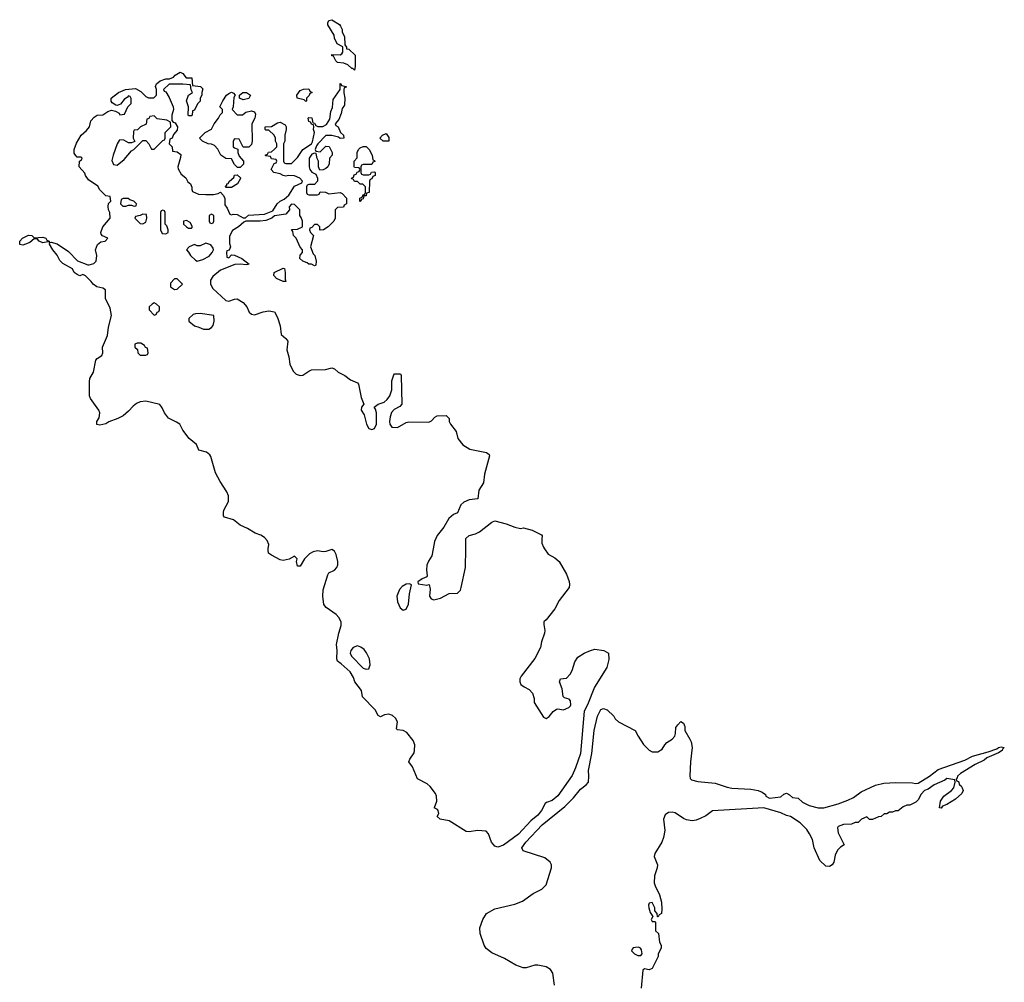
# Model space of a CAD drawing. Header units: inches. Extents: x 2608375 to 2737312, y 944064 to 1028306.
# Tile 55 of 69: x 2691429 to 2698311, y 996970 to 1003698. Entities that reach past the tile are written whole.
import ezdxf

# ---------------------------------------------------------------- set-up
doc = ezdxf.new("R2010")
doc.units = ezdxf.units.IN
doc.header["$MEASUREMENT"] = 0
doc.layers.add('C6090', color=7, linetype='Continuous')
doc.layers.add('C6999', color=7, linetype='Continuous')

msp = doc.modelspace()

# ---------------------------------------------------------------- linework, layer by layer
at = {"layer": 'C6090', "color": 5, "elevation": 20}
for points in [[(2693770, 1003346), (2693758, 1003358), (2693750, 1003358), (2693723.1, 1003383.1), (2693694.6, 1003394.6), (2693650, 1003398), (2693638, 1003410), (2693622, 1003442), (2693610, 1003446), (2693610, 1003454), (2693670, 1003452), (2693680.4, 1003459.6), (2693688, 1003470), (2693687.3, 1003507.3), (2693648.7, 1003528.7), (2693628.7, 1003568.7), (2693628, 1003590), (2693583.1, 1003663.1), (2693583.1, 1003676.9), (2693590, 1003692), (2693610, 1003698), (2693663.6, 1003663.6), (2693671.6, 1003651.6), (2693682, 1003630), (2693682, 1003610), (2693699.6, 1003579.6), (2693702, 1003522), (2693714, 1003506), (2693714, 1003494), (2693730, 1003492), (2693774, 1003450), (2693774, 1003370)], [(2692987.3, 1003032.7), (2693010, 1003052), (2693050, 1003062), (2693070, 1003054), (2693078, 1003038), (2693072, 1003010), (2693052, 1002970), (2693054, 1002850), (2693050, 1002826), (2693030, 1002808), (2692990, 1002806), (2692962, 1002862), (2692930, 1002866), (2692922, 1002850), (2692922, 1002810), (2692930, 1002802), (2692952.7, 1002792.7), (2692954, 1002770), (2692963.6, 1002743.6), (2692994, 1002710), (2692992.7, 1002687.3), (2692970, 1002666), (2692950, 1002666), (2692946, 1002670), (2692930, 1002686), (2692910, 1002726), (2692870, 1002729), (2692835.3, 1002750), (2692813.6, 1002793.6), (2692790, 1002818), (2692768.7, 1002828.7), (2692746, 1002830), (2692706, 1002850), (2692686, 1002870), (2692726, 1002910), (2692770, 1002934), (2692788, 1002970), (2692818, 1003010), (2692830, 1003034), (2692846, 1003050), (2692846, 1003070), (2692828, 1003090), (2692848.7, 1003130), (2692874, 1003170), (2692890, 1003182.8), (2692910, 1003190.4), (2692923.6, 1003183.6), (2692934, 1003170), (2692925.4, 1003154.6), (2692922, 1003090), (2692914, 1003070), (2692950, 1003034)], [(2692990, 1003138), (2692966, 1003150), (2692966, 1003170), (2692988, 1003190), (2693014, 1003190), (2693042, 1003170), (2693030, 1003148)], [(2693430, 1003126), (2693418, 1003138), (2693368.7, 1003148.7), (2693366, 1003170), (2693390, 1003202), (2693412.7, 1003212.7), (2693450, 1003214), (2693458, 1003198), (2693474, 1003190), (2693458, 1003182), (2693452.7, 1003167.3), (2693434, 1003150), (2693434, 1003130)], [(2692370, 1003026), (2692338, 1003022), (2692332.7, 1003007.3), (2692318, 1003002), (2692312.7, 1002967.3), (2692274, 1002950), (2692251.6, 1002928.4), (2692230, 1002926), (2692223.6, 1002916.4), (2692222, 1002870), (2692232.7, 1002847.3), (2692210, 1002838), (2692190, 1002838), (2692156.4, 1002856.4), (2692130, 1002858), (2692125.4, 1002854.6), (2692111.3, 1002830), (2692082, 1002750), (2692074, 1002714), (2692085.4, 1002685.4), (2692110, 1002682), (2692160.2, 1002719.8), (2692210, 1002782), (2692226, 1002790), (2692290, 1002854), (2692310, 1002854), (2692332, 1002830), (2692350, 1002794), (2692370, 1002794), (2692430, 1002854), (2692442, 1002858), (2692446, 1002870), (2692446, 1002910), (2692486, 1002950), (2692482, 1002982), (2692456.4, 1002996.4), (2692390, 1003006)], [(2693970, 1002848), (2693946, 1002870), (2693966, 1002890), (2693990, 1002902), (2694010, 1002874), (2694010, 1002848)], [(2693830, 1002614), (2693870, 1002614), (2693882, 1002618), (2693887.3, 1002632.7), (2693910, 1002634), (2693914, 1002630), (2693914, 1002610), (2693898, 1002602), (2693890, 1002586), (2693878, 1002582), (2693874, 1002570), (2693872, 1002490), (2693854, 1002486), (2693850, 1002468), (2693834, 1002466), (2693830, 1002446), (2693818, 1002442), (2693810, 1002426), (2693806, 1002430), (2693806, 1002450), (2693822, 1002458), (2693830, 1002474), (2693842, 1002478), (2693846, 1002490), (2693846, 1002530), (2693827.3, 1002547.3), (2693808.4, 1002548.4), (2693790, 1002566), (2693770, 1002566), (2693762, 1002582), (2693750, 1002586), (2693748.7, 1002591.3), (2693762, 1002598), (2693767.3, 1002612.7), (2693782, 1002618), (2693787.3, 1002632.7), (2693802, 1002638), (2693806, 1002650), (2693802, 1002662), (2693770, 1002666), (2693766, 1002670), (2693768, 1002710), (2693787.3, 1002732.7), (2693788, 1002770), (2693798, 1002790), (2693810, 1002802), (2693830, 1002811.3), (2693850, 1002812), (2693872, 1002790), (2693892, 1002750), (2693898, 1002718), (2693910, 1002714), (2693912, 1002708), (2693898, 1002702), (2693890, 1002686), (2693830, 1002686), (2693818, 1002682), (2693814, 1002670), (2693814, 1002630), (2693818, 1002618)], [(2692870, 1002526), (2692868, 1002530), (2692878, 1002542), (2692878, 1002550), (2692886, 1002554), (2692895.3, 1002570), (2692924.7, 1002595.3), (2692930, 1002612), (2692950, 1002614), (2692971.6, 1002591.6), (2692971.6, 1002588.4), (2692952, 1002550), (2692910, 1002526)], [(2692187.3, 1002447.3), (2692152.7, 1002447.3), (2692138, 1002442), (2692134, 1002410), (2692150, 1002394), (2692170, 1002394), (2692190, 1002402), (2692210, 1002402), (2692230, 1002394), (2692242, 1002398), (2692246, 1002410), (2692226, 1002430), (2692198, 1002438)], [(2692430, 1002366), (2692418, 1002362), (2692414, 1002350), (2692414, 1002230), (2692424.7, 1002204.7), (2692450, 1002202), (2692466, 1002210), (2692466, 1002230), (2692456.4, 1002256.4), (2692446, 1002270), (2692446, 1002350), (2692442, 1002362)], [(2692290, 1002338), (2692271.6, 1002328.4), (2692238, 1002322), (2692234, 1002310), (2692270, 1002274), (2692290, 1002272), (2692310, 1002282), (2692318, 1002310), (2692315.3, 1002335.3)], [(2692594.6, 1002294.6), (2692574, 1002290), (2692574, 1002270), (2692594, 1002250), (2692610, 1002242), (2692630, 1002242), (2692638, 1002250), (2692620.4, 1002280.4)], [(2692770, 1002338), (2692754, 1002330), (2692754, 1002290), (2692758, 1002278), (2692770, 1002274), (2692782, 1002278), (2692786, 1002290), (2692786, 1002330)], [(2691530, 1002174), (2691590, 1002178.8), (2691611.3, 1002170), (2691618, 1002158), (2691634, 1002150), (2691638, 1002142), (2691626, 1002146), (2691590, 1002139), (2691566, 1002150), (2691550, 1002166), (2691530, 1002166), (2691499.8, 1002140.2), (2691470, 1002128), (2691450, 1002122), (2691430, 1002126), (2691429, 1002150), (2691449.4, 1002170.6), (2691490.9, 1002190.9), (2691514, 1002190)], [(2692730, 1002135.3), (2692690, 1002118), (2692670, 1002118), (2692650, 1002126), (2692614, 1002110), (2692594, 1002090), (2692610, 1002074), (2692622, 1002050), (2692656.9, 1002016.9), (2692670, 1002011.3), (2692710, 1002021), (2692754.5, 1002045.5), (2692775.3, 1002070), (2692784, 1002090), (2692782, 1002102), (2692764, 1002124)], [(2693290, 1001868), (2693270, 1001869.2), (2693224, 1001890), (2693205.2, 1001910), (2693208, 1001930), (2693270, 1001962), (2693279.6, 1001959.6), (2693284.7, 1001930), (2693283.6, 1001883.6)], [(2692530, 1001886), (2692510, 1001886), (2692483.6, 1001856.4), (2692482, 1001830), (2692510, 1001812), (2692530, 1001814), (2692566, 1001850)], [(2692370, 1001718), (2692354, 1001710), (2692334, 1001690), (2692334, 1001670), (2692370, 1001634), (2692382, 1001638), (2692390, 1001654), (2692402, 1001658), (2692406, 1001670), (2692406, 1001690), (2692386, 1001710)], [(2692690, 1001644), (2692656.9, 1001643.1), (2692642, 1001638), (2692611.3, 1001610), (2692611.3, 1001590), (2692650, 1001557.3), (2692682, 1001550), (2692714, 1001534), (2692750, 1001534), (2692770, 1001546), (2692780.2, 1001559.8), (2692789, 1001590), (2692786, 1001630)], [(2692250, 1001438), (2692234, 1001430), (2692234, 1001410), (2692252.7, 1001392.7), (2692254, 1001370), (2692270, 1001354), (2692310, 1001354), (2692322, 1001358), (2692326, 1001370), (2692322, 1001402), (2692307.3, 1001407.3), (2692302, 1001422), (2692276.4, 1001436.4)]]:
    msp.add_lwpolyline(points, close=True, dxfattribs=at)
for points in [[(2693166.3, 1000000), (2693169.6, 1000030), (2693158.2, 1000058.2), (2693139.7, 1000079.8), (2693115.6, 1000095.6), (2693074, 1000110), (2693021.6, 1000141.6), (2692970, 1000165.6), (2692923.3, 1000203.3), (2692861.5, 1000221.5), (2692854, 1000230), (2692853.2, 1000253.2), (2692857, 1000270), (2692888.3, 1000330), (2692887.6, 1000370), (2692877.4, 1000397.4), (2692829.8, 1000470), (2692797.4, 1000530), (2692765.2, 1000645.2), (2692757.5, 1000657.5), (2692735.3, 1000675.3), (2692682, 1000690), (2692664, 1000730), (2692614, 1000770), (2692568.7, 1000830), (2692548, 1000870), (2692526, 1000886), (2692470, 1000913.2), (2692440.9, 1000950), (2692425.6, 1000985.6), (2692409.5, 1001009.5), (2692310, 1001032.7), (2692270, 1001026.6), (2692244.6, 1001015.4), (2692222.6, 1000997.4), (2692190, 1000960.9), (2692153.4, 1000930), (2692116, 1000910), (2692052.4, 1000887.6), (2692030, 1000874), (2691990, 1000864), (2691969, 1000869), (2691969, 1000890), (2691984.7, 1000915.3), (2691989.2, 1000950), (2691981.2, 1000970), (2691924.5, 1001050), (2691917, 1001070), (2691916, 1001170), (2691919.3, 1001190), (2691944.4, 1001235.6), (2691961.2, 1001318.8), (2691969.4, 1001330.6), (2692002, 1001350), (2692009, 1001370), (2692008.7, 1001410), (2692042, 1001490), (2692049, 1001550), (2692069.6, 1001630), (2692062.5, 1001682.5), (2692029.5, 1001750), (2692028, 1001810), (2692010, 1001822), (2691969, 1001830), (2691942, 1001850), (2691929.1, 1001869.1), (2691890, 1001908), (2691870, 1001918), (2691850, 1001908.7), (2691830, 1001918), (2691809, 1001930), (2691797.2, 1001957.2), (2691730, 1001994), (2691710, 1002015.3), (2691692, 1002052), (2691661.2, 1002090), (2691638, 1002130), (2691640.4, 1002139.6), (2691650, 1002142), (2691690, 1002130.7), (2691770, 1002078.8), (2691833.4, 1002013.4), (2691904.9, 1001984.9), (2691915.5, 1001984.5), (2691946.6, 1001993.4), (2691964, 1002010), (2691969.2, 1002050), (2691959.3, 1002090), (2691973.2, 1002126.8), (2691995.3, 1002144.7), (2692026, 1002150), (2692046, 1002170), (2692007.3, 1002187.3), (2691998, 1002198), (2691997.2, 1002210), (2692010, 1002250.5), (2692061.2, 1002310), (2692059.3, 1002350), (2692049.6, 1002370), (2692046.8, 1002393.2), (2692050, 1002414), (2692066, 1002430), (2692062, 1002462), (2692030, 1002468), (2691990, 1002508.7), (2691974.6, 1002534.6), (2691910, 1002578), (2691889.2, 1002610), (2691884.7, 1002624.7), (2691844, 1002670), (2691846, 1002710), (2691862, 1002718), (2691866, 1002730), (2691858, 1002738), (2691830, 1002738), (2691818, 1002750), (2691810, 1002766), (2691809.3, 1002790), (2691825.6, 1002834.4), (2691858, 1002890), (2691896.5, 1002923.5), (2691918, 1002950), (2691925.2, 1002990), (2691950, 1003017.3), (2691970, 1003030.8), (2692010, 1003032), (2692044, 1003056), (2692070, 1003064.7), (2692099.6, 1003059.6), (2692123.6, 1003043.6), (2692130, 1003034), (2692162, 1003038), (2692186, 1003090), (2692207.3, 1003112.7), (2692207.3, 1003147.3), (2692202, 1003162), (2692190, 1003166), (2692183.6, 1003156.4), (2692159.6, 1003140.4), (2692132.7, 1003107.3), (2692110, 1003098), (2692100.4, 1003100.4), (2692076.4, 1003116.4), (2692068.4, 1003128.4), (2692068.7, 1003148.7), (2692119, 1003190), (2692168, 1003210), (2692238, 1003218), (2692276.9, 1003196.9), (2692310, 1003162), (2692330, 1003152), (2692367.3, 1003152.7), (2692386, 1003170), (2692386, 1003210), (2692378, 1003230), (2692386, 1003250), (2692410, 1003271.3), (2692450, 1003284.7), (2692475.3, 1003284.7), (2692504, 1003296), (2692515.3, 1003310), (2692550, 1003331), (2692570, 1003322), (2692592.7, 1003292.7), (2692631.3, 1003291.3), (2692638, 1003238), (2692692, 1003232), (2692710, 1003214), (2692702, 1003190), (2692702, 1003170), (2692691.3, 1003150), (2692691, 1003129), (2692672, 1003110), (2692650, 1003066), (2692638, 1003062), (2692634, 1003030), (2692630, 1003026), (2692610, 1003026), (2692606, 1003030), (2692608, 1003090), (2692595.3, 1003130), (2692609.1, 1003170.9), (2692638, 1003190), (2692628.4, 1003208.4), (2692622, 1003242), (2692570, 1003248), (2692472.7, 1003247.3), (2692434, 1003210), (2692438, 1003198), (2692450, 1003194), (2692474.4, 1003154.4), (2692501, 1003090), (2692504.7, 1003070), (2692492, 1003030), (2692492.7, 1002992.7), (2692502, 1002982), (2692516.9, 1002976.9), (2692532, 1002950), (2692530, 1002926), (2692503.6, 1002896.4), (2692494, 1002870), (2692478, 1002862), (2692474, 1002830), (2692494, 1002810), (2692498, 1002778), (2692530, 1002774), (2692555.3, 1002755.3), (2692554, 1002734), (2692534.8, 1002670), (2692536, 1002656), (2692558, 1002618), (2692590, 1002592), (2692604.7, 1002564.7), (2692622, 1002550), (2692632, 1002528), (2692632, 1002512), (2692638, 1002498), (2692679.6, 1002479.6), (2692730, 1002476), (2692783.1, 1002476.9), (2692816.4, 1002483.6), (2692832, 1002492), (2692852, 1002472), (2692862, 1002450), (2692863.6, 1002403.6), (2692879.6, 1002379.6), (2692898, 1002338), (2692910, 1002334), (2692922, 1002338), (2692950, 1002336), (2692990, 1002312), (2693007.3, 1002312.7), (2693028.9, 1002331.1), (2693141.2, 1002338.8), (2693198, 1002362), (2693228.7, 1002410), (2693248.7, 1002430), (2693277.2, 1002442.8), (2693309.4, 1002470.6), (2693350, 1002534), (2693402, 1002558), (2693406, 1002570), (2693386, 1002590), (2693350, 1002606), (2693308, 1002608), (2693290, 1002604), (2693270.9, 1002609.1), (2693250, 1002621.2), (2693206, 1002630), (2693186, 1002650), (2693207.3, 1002692.7), (2693222, 1002698), (2693226, 1002710), (2693222, 1002722), (2693190, 1002726), (2693182, 1002742), (2693150, 1002746), (2693146, 1002750), (2693162, 1002758), (2693167.3, 1002772.7), (2693190, 1002774), (2693210, 1002794), (2693226, 1002810), (2693226, 1002830), (2693218, 1002850), (2693218, 1002870), (2693208, 1002890), (2693170, 1002926), (2693150, 1002926), (2693146, 1002930), (2693146, 1002950), (2693190, 1002952), (2693230, 1002978), (2693250, 1002982), (2693283.6, 1002963.6), (2693292, 1002950), (2693291.6, 1002931.6), (2693282, 1002890), (2693282, 1002850), (2693274, 1002830), (2693274, 1002710), (2693278, 1002698), (2693290, 1002694), (2693330, 1002694), (2693370, 1002734), (2693408.9, 1002791.1), (2693468, 1002830), (2693475.3, 1002844.7), (2693488.7, 1002910), (2693482, 1002930), (2693486, 1002950), (2693482, 1002962), (2693470, 1002966), (2693462, 1002982), (2693450, 1002986), (2693446, 1003010), (2693450, 1003014), (2693471.1, 1003011.1), (2693478, 1002978), (2693490, 1002974), (2693498, 1002958), (2693512, 1002952), (2693548.4, 1002951.6), (2693574.6, 1002965.4), (2693596.4, 1003003.6), (2693603.1, 1003056.9), (2693614.6, 1003085.4), (2693620.4, 1003139.6), (2693668, 1003210), (2693668.7, 1003251.3), (2693674, 1003250), (2693678, 1003238), (2693711.6, 1003231.6), (2693710, 1003226), (2693698, 1003222), (2693694, 1003210), (2693694, 1003186), (2693702, 1003150), (2693699.6, 1003100.4), (2693683.6, 1003076.4), (2693676.9, 1003043.1), (2693659.6, 1003000.4), (2693634, 1002970), (2693638, 1002958), (2693654, 1002950), (2693672, 1002910), (2693692, 1002890), (2693694, 1002870), (2693670, 1002868), (2693656.4, 1002876.4), (2693610, 1002888.7), (2693570, 1002888), (2693512, 1002830), (2693503.6, 1002816.4), (2693494, 1002790), (2693498, 1002778), (2693530, 1002774), (2693570, 1002814), (2693591.1, 1002811.1), (2693612, 1002770), (2693612, 1002750), (2693594, 1002730), (2693592, 1002690), (2693582, 1002670), (2693570, 1002658), (2693550, 1002648), (2693527.3, 1002647.3), (2693518, 1002670), (2693518, 1002710), (2693508.4, 1002728.4), (2693502, 1002762), (2693490, 1002766), (2693470, 1002758), (2693452, 1002730), (2693451.3, 1002670), (2693458, 1002650), (2693470, 1002632), (2693498, 1002618), (2693511.3, 1002591.3), (2693511.3, 1002570), (2693490, 1002546), (2693450, 1002546), (2693438, 1002542), (2693434, 1002530), (2693434, 1002490), (2693438, 1002478), (2693450, 1002474), (2693510, 1002474), (2693522, 1002478), (2693530, 1002494), (2693567.3, 1002492.7), (2693590, 1002482), (2693670, 1002491.3), (2693683.6, 1002483.6), (2693714, 1002450), (2693714, 1002410), (2693698, 1002402), (2693692.7, 1002387.3), (2693650, 1002386), (2693634, 1002370), (2693634, 1002310), (2693624.7, 1002290), (2693584.7, 1002250), (2693552, 1002230), (2693530, 1002228), (2693526, 1002230), (2693526, 1002250), (2693510, 1002266), (2693490, 1002266), (2693470, 1002246), (2693458, 1002242), (2693454, 1002230), (2693462, 1002210), (2693482, 1002190), (2693462, 1002110), (2693481, 1002061), (2693491.1, 1002048.9), (2693502, 1002010), (2693498, 1001982), (2693490, 1001978), (2693468.7, 1001988.7), (2693450, 1001989), (2693439, 1001999), (2693408, 1002010), (2693388, 1002030), (2693388.4, 1002051.6), (2693406, 1002070), (2693406, 1002090), (2693388.4, 1002108.4), (2693362, 1002170), (2693344, 1002190), (2693338, 1002218), (2693328, 1002232), (2693370, 1002234), (2693406, 1002250), (2693406, 1002290), (2693396.4, 1002316.4), (2693386, 1002330), (2693386, 1002370), (2693350, 1002406), (2693330, 1002408), (2693312, 1002390), (2693314, 1002370), (2693290, 1002338), (2693210, 1002328), (2693192, 1002310), (2693150, 1002294), (2693110, 1002289.5), (2693010, 1002289), (2692996, 1002284), (2692958, 1002250), (2692915.5, 1002224.5), (2692894.9, 1002185.1), (2692894.4, 1002134.4), (2692902, 1002110), (2692892.7, 1002087.3), (2692878, 1002082), (2692874, 1002070), (2692878, 1002038), (2692890, 1002034), (2692910, 1002054), (2692930, 1002052), (2692982, 1002030), (2693034, 1001990), (2693014.4, 1001985.6), (2692970, 1001989.4), (2692933.2, 1001986.8), (2692833, 1001947), (2692778, 1001902), (2692763.6, 1001876.4), (2692762, 1001850), (2692778.8, 1001818.8), (2692870, 1001736), (2692890, 1001730.8), (2692930, 1001744.7), (2692950, 1001746), (2692990, 1001720.7), (2693017.3, 1001690), (2693032.8, 1001652.8), (2693050, 1001638.8), (2693070, 1001636.3), (2693130, 1001657), (2693170, 1001663.8), (2693210, 1001656.3), (2693230, 1001616), (2693250, 1001558), (2693257.5, 1001497.5), (2693290.4, 1001470), (2693302.4, 1001450), (2693296.5, 1001390), (2693310, 1001342), (2693318, 1001290), (2693340.7, 1001240.7), (2693360.5, 1001220.5), (2693390, 1001210.3), (2693407.2, 1001212.8), (2693450, 1001242.4), (2693469.8, 1001250.2), (2693567.2, 1001252.8), (2693610, 1001264), (2693630, 1001258), (2693655.4, 1001235.4), (2693702, 1001210), (2693741.4, 1001181.4), (2693790, 1001161), (2693796.3, 1001150), (2693816.3, 1001056.3), (2693834, 1001010), (2693818, 1000990), (2693816, 1000970), (2693836.7, 1000936.7), (2693852, 1000870), (2693870, 1000840.5), (2693890, 1000834.9), (2693910, 1000840.7), (2693924.2, 1000870), (2693922, 1000950), (2693915.5, 1000975.5), (2693906, 1000990), (2693935.3, 1001010), (2693975.8, 1001024.2), (2693997.7, 1001042.3), (2694016.2, 1001070), (2694029.6, 1001110), (2694030, 1001174), (2694044.7, 1001215.3), (2694050, 1001222), (2694090, 1001222), (2694096, 1001210), (2694099.1, 1001010), (2694085.8, 1000994.2), (2694046.6, 1000973.4), (2694028.5, 1000951.5), (2694018, 1000922), (2694014.4, 1000890), (2694016.3, 1000870), (2694030, 1000850.8), (2694070, 1000848), (2694130, 1000883.1), (2694150, 1000888.4), (2694290, 1000884.9), (2694306.6, 1000893.4), (2694330, 1000921), (2694348, 1000930), (2694410.5, 1000930.5), (2694430.8, 1000910.8), (2694431.3, 1000890), (2694441, 1000870), (2694479.8, 1000819.8), (2694491, 1000770), (2694525.5, 1000725.5), (2694575.6, 1000695.6), (2694692, 1000672), (2694710, 1000658), (2694714, 1000650), (2694678, 1000522), (2694670, 1000462), (2694639.3, 1000410), (2694631, 1000350), (2694570, 1000343), (2694533.6, 1000326.4), (2694513.5, 1000306.5), (2694490, 1000252.3), (2694460.7, 1000239.3), (2694429, 1000211), (2694394, 1000150), (2694347.8, 1000092.2), (2694328.2, 1000050), (2694319.5, 1000000)], [(2694547.5, 1000000), (2694548.6, 1000071.4), (2694570, 1000093.4), (2694615.4, 1000104.6), (2694642.3, 1000117.7), (2694730, 1000186.8), (2694750, 1000194.8), (2694830, 1000174.9), (2694890, 1000150.7), (2694930, 1000142.8), (2694950, 1000146), (2695011.1, 1000131.1), (2695076.9, 1000096.9), (2695082, 1000090), (2695078, 1000070), (2695079.6, 1000039.6), (2695090.8, 1000010.8), (2695097.9, 1000000)]]:
    msp.add_lwpolyline(points, dxfattribs=at)
at = {"layer": 'C6999', "color": 5, "elevation": 20}
for points in [[(2695097.9, 1000000), (2695122.5, 999962.5), (2695170, 999936.4), (2695199.1, 999910), (2695250, 999822.8), (2695270, 999771.3), (2695272.7, 999750), (2695270.6, 999730), (2695200.6, 999639.4), (2695170, 999581.3), (2695110, 999504.5), (2695093.4, 999490), (2695092.4, 999470), (2695100.3, 999430), (2695097.6, 999410), (2695076.5, 999350), (2695070.2, 999309.8), (2695030, 999234), (2694934, 999110), (2694923.8, 999090), (2694923.8, 999070), (2694932.5, 999052.5), (2694954.4, 999034.4), (2694990, 999015.5), (2695013, 998990), (2695025.4, 998954.6), (2695026, 998926), (2695090, 998822.8), (2695110, 998814.8), (2695130, 998827.3), (2695158, 998862), (2695180.4, 998879.6), (2695190, 998882), (2695230, 998874.8), (2695268, 998890), (2695278, 998902), (2695282, 998910), (2695278, 998938), (2695270, 998948), (2695238, 998958), (2695228.7, 998968.7), (2695220.2, 999020.2), (2695202, 999070), (2695209.4, 999090.6), (2695250, 999094.8), (2695276.9, 999123.1), (2695291.4, 999148.6), (2695309.7, 999210), (2695330, 999241.6), (2695374, 999270), (2695419, 999290), (2695450, 999298), (2695511.3, 999290), (2695544.7, 999270), (2695546.4, 999226.4), (2695532, 999170), (2695446.1, 999033.9), (2695397.4, 998910), (2695374.7, 998865.3), (2695348.8, 998570), (2695314.7, 998470), (2695290, 998416.2), (2695190, 998273.6), (2695150, 998241.3), (2695112.2, 998227.8), (2695101.1, 998218.9), (2695075.3, 998170), (2695050, 998138.7), (2695001.6, 998098.4), (2694914.5, 998005.5), (2694810, 997929.6), (2694770, 997915.1), (2694750, 997920.9), (2694727.3, 997950), (2694707, 998007), (2694690, 998025.2), (2694630, 998031.8), (2694570, 998022), (2694550, 998024.5), (2694430, 998099.5), (2694368, 998110), (2694348, 998130), (2694358, 998150), (2694354, 998170), (2694350, 998178), (2694326, 998190), (2694328.9, 998191.1), (2694344.1, 998235.9), (2694343.6, 998270), (2694335.6, 998290), (2694298.5, 998338.5), (2694276.2, 998356.2), (2694210, 998392.7), (2694175.4, 998475.4), (2694149.3, 998510), (2694156, 998530), (2694185.4, 998574.6), (2694189.7, 998590.2), (2694191.5, 998630), (2694179, 998659), (2694135.8, 998715.8), (2694110, 998729.7), (2694070, 998735.3), (2694062.7, 998742.7), (2694069.6, 998790), (2694056.8, 998816.8), (2694035.8, 998835.8), (2694010, 998844.7), (2693979.9, 998840.1), (2693950, 998826.6), (2693935.1, 998835.1), (2693913.9, 998873.9), (2693826.2, 998966.2), (2693818, 999010), (2693772.7, 999070), (2693761.2, 999101.2), (2693739.1, 999139.1), (2693676.9, 999196.9), (2693650, 999215.3), (2693645.1, 999230), (2693647.1, 999290), (2693643, 999330), (2693659.7, 999410), (2693676.9, 999463.1), (2693675.1, 999490), (2693660.3, 999520.3), (2693641.7, 999541.7), (2693572, 999590), (2693555.1, 999610), (2693548.5, 999670), (2693550, 999712), (2693583, 999817), (2693590, 999831.3), (2693630, 999850.8), (2693646, 999870), (2693652.1, 999887.9), (2693652.3, 999910), (2693640.7, 999960.7), (2693630, 999984), (2693610, 999995.1), (2693570, 999981.2), (2693550, 999979.3), (2693510, 999985.6), (2693480.3, 999979.7), (2693455.6, 999964.4), (2693420.7, 999930), (2693390, 999879), (2693370, 999878), (2693364, 999910), (2693368, 999930), (2693350, 999948), (2693313.2, 999926.8), (2693270, 999918), (2693250, 999922.7), (2693190, 999956), (2693169.2, 999970), (2693165.2, 999990), (2693166.3, 1000000)], [(2694319.5, 1000000), (2694310.9, 999950.9), (2694286.9, 999913.1), (2694275.1, 999884.9), (2694272.4, 999852.4), (2694278, 999810), (2694275.3, 999804.7), (2694242, 999790), (2694212, 999770), (2694214, 999754), (2694274.6, 999745.4), (2694291, 999751), (2694297.3, 999717.3), (2694294, 999670), (2694304.7, 999650), (2694323.8, 999643.8), (2694370, 999655.5), (2694430, 999687.3), (2694490, 999690.8), (2694509.2, 999710), (2694516, 999730), (2694545.4, 999870), (2694547.5, 1000000)], [(2695167.6, 996950), (2695154.7, 997034.7), (2695139.7, 997059.7), (2695110, 997078), (2695050, 997088.9), (2695030, 997088.9), (2694970, 997071), (2694949.2, 997070), (2694897, 997090), (2694816.6, 997136.6), (2694730, 997176), (2694690, 997206.2), (2694674.5, 997230), (2694648.1, 997310), (2694645.7, 997350), (2694666.2, 997410), (2694691.8, 997450), (2694750, 997484.2), (2694890, 997516.1), (2694943.9, 997536.1), (2695018.4, 997590), (2695078, 997622), (2695108.2, 997651.8), (2695147.4, 997770), (2695147.2, 997790), (2695138, 997810), (2695099.8, 997839.8), (2694948.7, 997888.7), (2694938.4, 997910), (2694966.6, 997950), (2695081.1, 998070), (2695240.5, 998199.5), (2695301.2, 998258.8), (2695350, 998320.3), (2695389.6, 998350), (2695404.2, 998370), (2695408.3, 998410), (2695404.4, 998450), (2695427.4, 998570), (2695443.9, 998730), (2695468.2, 998830), (2695490, 998876), (2695510, 998884.7), (2695535.3, 998875.3), (2695582, 998830), (2695591.6, 998811.6), (2695614, 998790), (2695731.1, 998731.1), (2695751.1, 998691.1), (2695790, 998632), (2695830, 998592), (2695850, 998582), (2695890, 998582), (2695920.4, 998599.6), (2695938, 998630), (2695953.6, 998646.4), (2695988.7, 998670), (2696008.7, 998690), (2696014, 998710), (2696015.3, 998750), (2696028.7, 998770), (2696050, 998792), (2696070, 998782), (2696078, 998758), (2696077.3, 998730), (2696113.7, 998670), (2696122, 998650), (2696128.7, 998610), (2696117, 998510), (2696114, 998414), (2696115.3, 998395.3), (2696124.9, 998384.9), (2696170, 998374), (2696290, 998360.7), (2696373.7, 998333.7), (2696407.5, 998327.5), (2696539.8, 998319.8), (2696590.9, 998310.9), (2696619.8, 998299.8), (2696642, 998282), (2696644.7, 998270), (2696670, 998258), (2696750, 998266), (2696770, 998286), (2696790, 998291.3), (2696810, 998281), (2696830, 998261), (2696870, 998256), (2696901, 998230), (2696946.4, 998206.4), (2697010, 998188.4), (2697050.6, 998190.6), (2697150, 998217.6), (2697217.7, 998242.3), (2697257.5, 998262.5), (2697310, 998300.5), (2697410, 998347.7), (2697470, 998360.7), (2697552.5, 998367.5), (2697670, 998364), (2697690, 998359.1), (2697710, 998362.8), (2697789.5, 998410.5), (2697850, 998458), (2698036.5, 998523.5), (2698090, 998551), (2698198.6, 998581.4), (2698258, 998602), (2698270, 998610.8), (2698290, 998614.8), (2698311.3, 998611.3), (2698299.6, 998600.4), (2698296, 998590), (2698270, 998574), (2698190, 998539), (2698170, 998522.7), (2698107.3, 998492.7), (2698004.7, 998430), (2697984.7, 998410), (2697982, 998398), (2697974, 998390), (2697978, 998378), (2697990, 998374), (2697998, 998350), (2698010, 998342.8), (2698017.1, 998330), (2698023.1, 998310), (2698014.9, 998290), (2697970, 998251.1), (2697910, 998213.3), (2697879.8, 998200.2), (2697870, 998187.6), (2697858, 998190), (2697864.8, 998235.2), (2697889.6, 998270.4), (2697941.2, 998310), (2697958, 998330), (2697968.4, 998368.4), (2697966, 998386), (2697910, 998394), (2697896.3, 998383.7), (2697822, 998350), (2697779.8, 998320.2), (2697754, 998310), (2697730, 998286), (2697710, 998246), (2697694, 998230), (2697650, 998208), (2697630, 998208), (2697603.6, 998196.4), (2697570, 998168.7), (2697551.6, 998168.4), (2697530, 998158), (2697510, 998158), (2697490, 998148), (2697472.7, 998147.3), (2697450, 998128), (2697432.7, 998127.3), (2697390, 998108), (2697368.4, 998108.4), (2697350, 998126), (2697314, 998110), (2697290, 998086), (2697270, 998086), (2697243.6, 998076.4), (2697186.4, 998073.6), (2697150, 998058), (2697144.7, 998050), (2697150, 998014), (2697192, 997930), (2697165.4, 997914.6), (2697146.4, 997893.6), (2697130, 997858), (2697120.3, 997810), (2697108.2, 997790), (2697090, 997778.3), (2697062.7, 997782.7), (2697021.4, 997821.4), (2696982.9, 997910), (2696970, 997968), (2696950, 998008), (2696930, 998038), (2696884.7, 998084.7), (2696818, 998130), (2696790, 998135.1), (2696750, 998154.5), (2696630, 998189.7), (2696271.3, 998168.7), (2696225.4, 998134.6), (2696185.2, 998114.8), (2696156.4, 998103.6), (2696130, 998099.5), (2696090, 998105.1), (2696070, 998114), (2696010, 998154), (2695990, 998159.7), (2695963.6, 998156.4), (2695940.2, 998139.8), (2695928.8, 998111.2), (2695938, 998030), (2695930, 997982), (2695917.1, 997950), (2695867.7, 997870), (2695863, 997850), (2695888.2, 997790), (2695885.5, 997770), (2695865.1, 997714.9), (2695864.9, 997664.9), (2695870, 997644.7), (2695902, 997582), (2695916, 997530), (2695918, 997482), (2695914, 997450), (2695898, 997442), (2695892.7, 997427.3), (2695887.3, 997427.3), (2695886, 997450), (2695868.4, 997468.4), (2695869, 997490), (2695850, 997528.7), (2695830, 997522), (2695824.9, 997510), (2695825.5, 997490), (2695836.9, 997456.9), (2695854, 997430), (2695842, 997410), (2695850, 997394), (2695870, 997394), (2695874, 997390), (2695874, 997330), (2695894, 997310), (2695902, 997250), (2695912, 997230), (2695912, 997210), (2695892.7, 997167.3), (2695892, 997150), (2695850, 997066), (2695830, 997058), (2695796.9, 997063.1), (2695784.5, 997055.5), (2695772.4, 996930)]]:
    msp.add_lwpolyline(points, dxfattribs=at)
for points in [[(2694154, 999754), (2694130, 999753.2), (2694103.1, 999736.9), (2694084.8, 999715.2), (2694066, 999670), (2694070.4, 999630.4), (2694088.2, 999588.2), (2694110, 999571), (2694130, 999578), (2694147, 999613), (2694154.2, 999685.8), (2694167.3, 999747.3)], [(2693790, 999320.7), (2693758.8, 999310), (2693743, 999290), (2693739.1, 999270), (2693748.4, 999248.4), (2693830, 999166), (2693850, 999158), (2693870, 999162), (2693879.3, 999190), (2693874.5, 999230), (2693853.4, 999273.4), (2693836.6, 999296.6), (2693813.4, 999313.4)], [(2695754.8, 997214.8), (2695733.8, 997213.8), (2695718, 997210), (2695710, 997202), (2695705.5, 997190), (2695726.8, 997170), (2695750, 997157.3), (2695770, 997158), (2695779, 997170), (2695776, 997196), (2695769.2, 997209.2)]]:
    msp.add_lwpolyline(points, close=True, dxfattribs=at)

doc.saveas('drawing.dxf')
